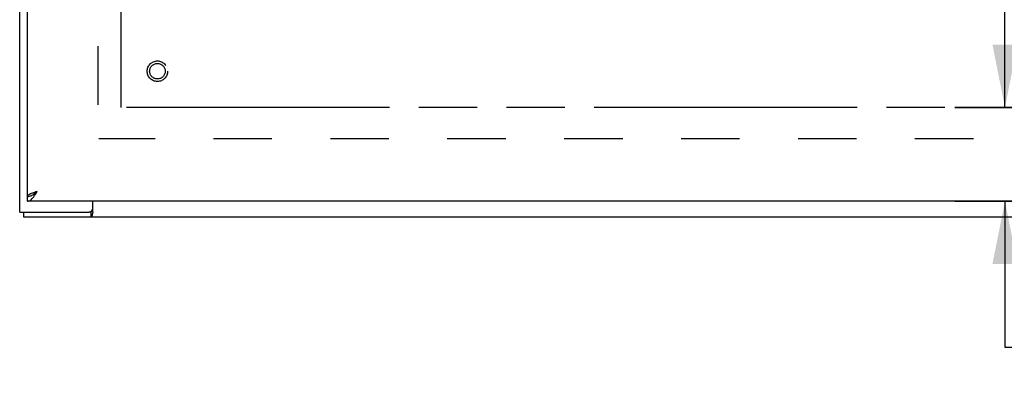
# Model space of a CAD drawing. Extents: x 0 to 170, y 0 to 110.
# Tile 3 of 9: x 44 to 60, y 22 to 28. Entities that reach past the tile are written whole.
import ezdxf

# ---------------------------------------------------------------- set-up
doc = ezdxf.new("R2010")
doc.units = 0
doc.header["$LTSCALE"] = 9.35
doc.header["$MEASUREMENT"] = 0
doc.linetypes.add('HIDDEN', pattern=[0.2, 0.1, -0.1])
doc.linetypes.add('PHANTOM', pattern=[0.8, 0.45, -0.05, 0.1, -0.05, 0.1, -0.05])
doc.layers.get('0').update_dxf_attribs({"linetype": 'CONTINUOUS'})
for name, color, linetype in [('AVAILABLE_DOOR_SPACE', 7, 'CONTINUOUS'), ('DEFAULT_2', 8, 'HIDDEN'), ('DIMENSIONS', 7, 'CONTINUOUS')]:
    doc.layers.add(name, color=color, linetype=linetype)
doc.styles.get("Standard").update_dxf_attribs({"font": 'txt', "width": 0.8})
doc.dimstyles.new('DIMSTYLE_1', dxfattribs={"dimtxt": 0.85, "dimasz": 1, "dimexe": 0.18, "dimexo": 0.0625, "dimgap": 0.09, "dimtad": 0, "dimtih": 1, "dimtoh": 1, "dimzin": 4, "dimtxsty": 'STANDARD', "dimblk": '_FILLED', "dimblk1": '_FILLED', "dimblk2": '_FILLED', "dimcen": 0.09, "dimazin": 3, "dimtfac": 1, "dimtofl": 0, "dimtmove": 0, "dimatfit": 3, "dimtolj": 1, "dimtzin": 4})

# ---------------------------------------------------------------- blocks, each defined once
blk = doc.blocks.new('_FILLED')
at = {"color": 0, "linetype": 'BYBLOCK'}
blk.add_solid([(0, 0), (-1, 0.2), (-1, -0.2)], dxfattribs=at)
blk = doc.blocks.new('*D7')
at = {"layer": 'DIMENSIONS', "color": 2, "linetype": 'CONTINUOUS'}
for p, q in [((60.772, 83.2), (59.071, 83.2)), ((59.872, 83.2), (59.872, 59.045)), ((59.872, 26.7), (59.872, 57.345)), ((60.772, 26.7), (59.071, 26.7))]:
    blk.add_line(p, q, dxfattribs=at)
for p, rotation in [((59.872, 83.2), 90), ((59.872, 26.7), 270)]:
    blk.add_blockref('_FILLED', p, dxfattribs=dict(at, rotation=rotation))
at = {"layer": 'DIMENSIONS', "color": 2, "linetype": 'CONTINUOUS', "width": 0.8}
blk.add_text('56.50', height=0.85, dxfattribs=at).set_placement((58.172, 57.77))
blk = doc.blocks.new('*D10')
at = {"layer": 'DIMENSIONS', "color": 2, "linetype": 'CONTINUOUS'}
for p, q in [((59.872, 26.7), (59.872, 28.7)), ((59.071, 26.7), (60.772, 26.7)), ((59.071, 25.2), (60.772, 25.2)), ((59.872, 25.2), (59.872, 22.872)), ((59.872, 22.872), (60.697, 22.872))]:
    blk.add_line(p, q, dxfattribs=at)
for p, rotation in [((59.872, 26.7), 270), ((59.872, 25.2), 90)]:
    blk.add_blockref('_FILLED', p, dxfattribs=dict(at, rotation=rotation))
at = {"layer": 'DIMENSIONS', "color": 2, "linetype": 'CONTINUOUS', "width": 0.8}
blk.add_text('1.50', height=0.85, dxfattribs=at).set_placement((61.122, 22.447))

msp = doc.modelspace()

# ---------------------------------------------------------------- linework, layer by layer
at = {"color": 3, "linetype": 'CONTINUOUS'}
for p, q in [((44.113, 25.028), (44.113, 84.872)), ((44.238, 25.278), (44.238, 84.622)), ((67.863, 25.2), (44.238, 25.2)), ((45.285, 25.031), (45.285, 25.2)), ((44.113, 25.028), (45.225, 25.028)), ((44.176, 24.95), (68.05, 24.95))]:
    msp.add_line(p, q, dxfattribs=at)
at = {"color": 7, "linetype": 'CONTINUOUS'}
for p, q in [((44.238, 25.2), (44.238, 25.278)), ((44.176, 25.028), (44.176, 24.95)), ((45.249, 25.028), (45.225, 25.028)), ((45.249, 25.028), (45.249, 24.95))]:
    msp.add_line(p, q, dxfattribs=at)
at = {"color": 3, "linetype": 'CONTINUOUS'}
for points in [[(44.238, 25.2), (44.252, 25.201), (44.267, 25.206), (44.281, 25.214), (44.295, 25.224), (44.309, 25.238), (44.323, 25.253), (44.338, 25.271), (44.352, 25.291), (44.366, 25.312), (44.38, 25.333), (44.394, 25.356)], [(44.394, 25.356), (44.374, 25.349), (44.354, 25.343), (44.335, 25.336), (44.316, 25.33), (44.299, 25.323), (44.284, 25.317), (44.271, 25.31), (44.259, 25.304), (44.25, 25.297), (44.244, 25.291), (44.24, 25.284), (44.238, 25.278)], [(45.274, 24.99), (45.273, 24.983), (45.271, 24.976), (45.269, 24.971), (45.268, 24.966), (45.265, 24.961), (45.263, 24.957), (45.26, 24.954), (45.258, 24.952), (45.255, 24.951), (45.252, 24.95), (45.249, 24.95)], [(45.285, 25.031), (45.283, 25.026), (45.281, 25.02), (45.279, 25.013), (45.277, 25.005), (45.274, 24.99)]]:
    msp.add_lwpolyline(points, dxfattribs=at)
at = {"color": 7, "linetype": 'CONTINUOUS'}
for points in [[(44.323, 25.305), (44.338, 25.313), (44.352, 25.323), (44.366, 25.334), (44.38, 25.345), (44.394, 25.356)], [(44.394, 25.356), (44.381, 25.347), (44.368, 25.338), (44.355, 25.33), (44.344, 25.321), (44.335, 25.312), (44.333, 25.311)], [(44.238, 25.278), (44.252, 25.278), (44.267, 25.281), (44.281, 25.285), (44.295, 25.29), (44.309, 25.297), (44.323, 25.305)], [(45.261, 25.04), (45.26, 25.037), (45.258, 25.033), (45.255, 25.031), (45.253, 25.029), (45.251, 25.028), (45.249, 25.028)]]:
    msp.add_lwpolyline(points, dxfattribs=at)
at = {"color": 8, "linetype": 'HIDDEN'}
msp.add_circle((46.316, 27.278), 0.124, dxfattribs=at)
at = {"color": 3, "linetype": 'CONTINUOUS'}
msp.add_arc((45.225, 25.088), 0.06, 270, 360, dxfattribs=at)
at = {"layer": 'AVAILABLE_DOOR_SPACE', "color": 4, "linetype": 'PHANTOM'}
for p, q in [((45.738, 26.7), (45.738, 83.2)), ((64.988, 26.7), (45.738, 26.7))]:
    msp.add_line(p, q, dxfattribs=at)
at = {"layer": 'DEFAULT_2', "color": 8, "linetype": 'HIDDEN'}
for p, q in [((45.363, 83.778), (45.363, 26.122)), ((66.848, 26.2), (45.378, 26.2))]:
    msp.add_line(p, q, dxfattribs=at)
for radius in [0.164, 0.124]:
    msp.add_circle((46.316, 27.278), radius, dxfattribs=at)

# ---------------------------------------------------------------- dimensions: what is measured, and where the dimension line sits
at = {"layer": 'DIMENSIONS', "color": 2, "linetype": 'CONTINUOUS'}
for p1, angle, picture, middle in [((60.772, 83.2), 270, '*D7', (59.872, 58.195)), ((60.772, 25.2), 90, '*D10', (62.482, 22.872))]:
    dim = msp.add_linear_dim(base=(59.872, 26.7), p1=p1, p2=(60.772, 26.7), angle=angle, dimstyle='DIMSTYLE_1', dxfattribs=at)
    dim.commit()
    dim.dimension.update_dxf_attribs({"geometry": picture, "text_midpoint": middle, "dimtype": 160})

doc.saveas('drawing.dxf')
